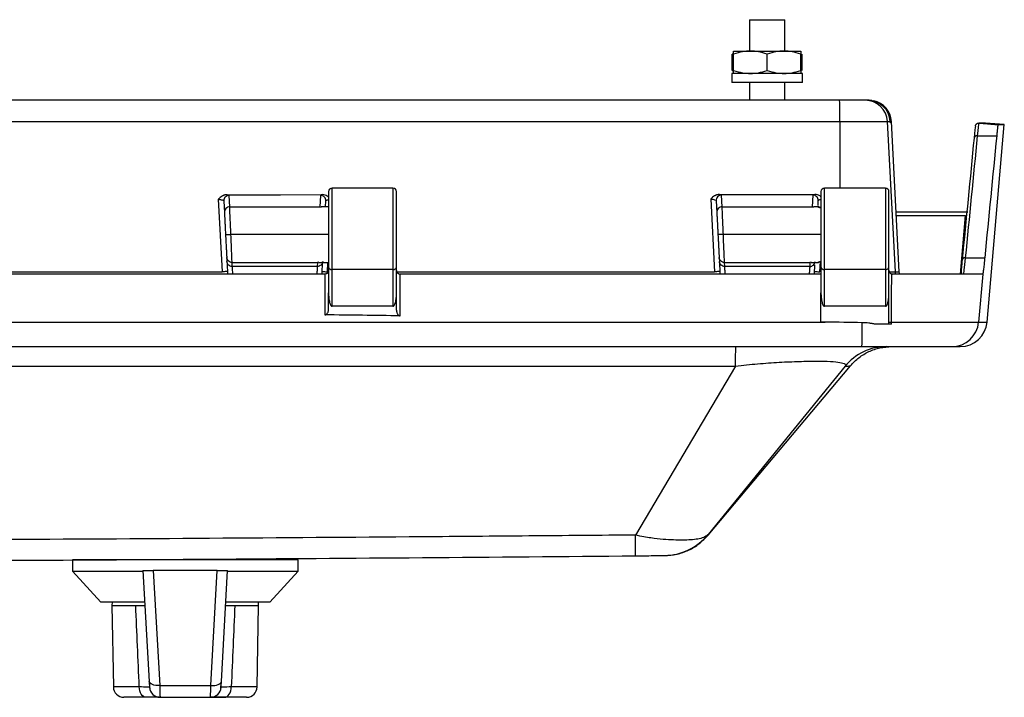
# Model space of a CAD drawing. Header units: inches. Extents: x 2 to 86, y 2 to 66.
# Tile 14 of 34: x 26.4 to 31.9, y 43.9 to 47.7. Entities that reach past the tile are written whole.
import ezdxf

# ---------------------------------------------------------------- set-up
doc = ezdxf.new("R2010")
doc.units = ezdxf.units.IN
doc.header["$LTSCALE"] = 8
doc.header["$MEASUREMENT"] = 0

msp = doc.modelspace()

# ---------------------------------------------------------------- linework, layer by layer
for p, q in [((30.4736, 47.7103), (30.4736, 47.5353)), ((30.4736, 47.7103), (30.6721, 47.7103)), ((30.6721, 47.5353), (30.6721, 47.7103)), ((30.3842, 47.5203), (30.3779, 47.5185)), ((30.3779, 47.427), (30.3779, 47.5185)), ((30.3854, 47.5353), (30.4791, 47.5353)), ((30.3854, 47.427), (30.3854, 47.5185)), ((30.4791, 47.5353), (30.6666, 47.5353)), ((30.5729, 47.427), (30.5729, 47.5185)), ((30.6666, 47.5353), (30.7604, 47.5353)), ((30.7604, 47.427), (30.7604, 47.5185)), ((30.7678, 47.427), (30.7678, 47.5185)), ((30.376, 47.4103), (30.376, 47.3603)), ((30.7697, 47.4103), (30.376, 47.4103)), ((30.3779, 47.427), (30.3843, 47.4254)), ((30.7697, 47.3603), (30.7697, 47.4103)), ((30.7697, 47.3603), (30.376, 47.3603)), ((30.4736, 47.3603), (30.4736, 47.2603)), ((30.6721, 47.2603), (30.6721, 47.3603)), ((30.9772, 47.2603), (25.5742, 47.2603)), ((31.1198, 47.2603), (30.9772, 47.2603)), ((31.1352, 47.2603), (31.1198, 47.2603)), ((31.1354, 47.2603), (31.1352, 47.2603)), ((31.1418, 47.2603), (31.1355, 47.2603)), ((31.157, 47.2594), (31.1418, 47.2603)), ((25.5745, 47.1418), (30.9778, 47.1418)), ((30.9778, 47.1418), (31.2446, 47.1418)), ((30.9778, 47.1418), (30.9779, 46.7703)), ((31.2886, 46.3029), (31.2446, 47.1418)), ((31.2446, 47.1418), (31.26, 47.1418)), ((31.2604, 47.1353), (31.26, 47.1418)), ((31.26, 47.1418), (31.2602, 47.1418)), ((31.2604, 47.1418), (31.2666, 47.1418)), ((31.3105, 46.3029), (31.2666, 47.1418)), ((31.7905, 47.1336), (31.7551, 47.1336)), ((31.7568, 47.1336), (31.7923, 47.1336)), ((31.8969, 47.1244), (31.7923, 47.1336)), ((31.8004, 46.0222), (31.8969, 47.1244)), ((31.861, 47.1244), (31.8969, 47.1244)), ((31.748, 47.0621), (31.8544, 47.0621)), ((28.1229, 46.7503), (28.1229, 46.3306)), ((28.4829, 46.7703), (28.1429, 46.7703)), ((28.1429, 46.3157), (28.1429, 46.7703)), ((28.4829, 46.7703), (28.4829, 46.3157)), ((28.5029, 46.3306), (28.5029, 46.7503)), ((30.8729, 46.7503), (30.8729, 46.3306)), ((31.2329, 46.7703), (30.8929, 46.7703)), ((30.8929, 46.3157), (30.8929, 46.7703)), ((31.2329, 46.7703), (31.2329, 46.3157)), ((31.2529, 46.3306), (31.2529, 46.7503)), ((27.5071, 46.7078), (27.5284, 46.3029)), ((27.5379, 46.6981), (27.5412, 46.634)), ((27.5712, 46.6654), (27.5678, 46.7295)), ((28.0779, 46.7298), (28.0746, 46.6654)), ((28.1062, 46.6663), (28.1079, 46.6984)), ((30.257, 46.7091), (30.2783, 46.3029)), ((30.2878, 46.6994), (30.2912, 46.634)), ((30.3212, 46.6654), (30.3178, 46.7308)), ((30.828, 46.7311), (30.8246, 46.6654)), ((30.8566, 46.6731), (30.858, 46.6997)), ((27.5712, 46.6654), (28.0746, 46.6654)), ((28.0746, 46.6654), (28.0815, 46.6645)), ((28.1229, 46.6663), (28.0815, 46.6663)), ((30.3212, 46.6654), (30.8246, 46.6654)), ((30.8246, 46.6654), (30.8315, 46.6645)), ((30.8562, 46.6663), (30.8315, 46.6663)), ((31.694, 46.6353), (31.2931, 46.6353)), ((31.2941, 46.617), (31.68, 46.617)), ((31.6514, 46.2903), (31.68, 46.617)), ((31.68, 46.617), (31.68, 46.617)), ((28.1229, 46.5103), (27.5778, 46.5103)), ((30.8729, 46.5103), (30.3278, 46.5103)), ((27.5544, 46.3835), (27.5555, 46.3609)), ((27.5843, 46.3552), (28.0614, 46.3552)), ((27.5855, 46.3327), (27.5843, 46.3552)), ((28.0614, 46.3552), (28.0602, 46.3327)), ((28.0682, 46.356), (28.0614, 46.3552)), ((30.3044, 46.3835), (30.3055, 46.3609)), ((30.3343, 46.3552), (30.8114, 46.3552)), ((30.3355, 46.3327), (30.3343, 46.3552)), ((30.8114, 46.3552), (30.8102, 46.3327)), ((30.8182, 46.356), (30.8114, 46.3552)), ((30.862, 46.3572), (30.8618, 46.3569)), ((30.8671, 46.3029), (30.8701, 46.3602)), ((31.6809, 46.3811), (31.7874, 46.3811)), ((25.7535, 46.3029), (27.5284, 46.3029)), ((28.0602, 46.3327), (27.5855, 46.3327)), ((28.0682, 46.3543), (28.1229, 46.3543)), ((28.1172, 46.3029), (28.1199, 46.3543)), ((28.1229, 46.3306), (28.1229, 46.1858)), ((28.4829, 46.3157), (28.1429, 46.3157)), ((28.1429, 46.1103), (28.1429, 46.3157)), ((28.4829, 46.3157), (28.4829, 46.1103)), ((28.5029, 46.1858), (28.5029, 46.3306)), ((28.5044, 46.3029), (30.2783, 46.3029)), ((30.8102, 46.3327), (30.3355, 46.3327)), ((30.8182, 46.3543), (30.8551, 46.3543)), ((30.8729, 46.3306), (30.8729, 46.1858)), ((31.2329, 46.3157), (30.8929, 46.3157)), ((30.8929, 46.1103), (30.8929, 46.3157)), ((31.2329, 46.3157), (31.2329, 46.1103)), ((31.2529, 46.1858), (31.2529, 46.3306)), ((31.2579, 46.3029), (31.2886, 46.3029)), ((31.2886, 46.3029), (31.3105, 46.3029)), ((28.1027, 46.2903), (25.7729, 46.2903)), ((28.1027, 46.2903), (28.1027, 46.0626)), ((28.5227, 46.0573), (28.5227, 46.2903)), ((30.8729, 46.2903), (28.5229, 46.2903)), ((31.2679, 46.2909), (31.2679, 46.2903)), ((31.7769, 46.2903), (31.2729, 46.2903)), ((31.7769, 46.2903), (31.7534, 46.0222)), ((31.7769, 46.2903), (31.7769, 46.2903)), ((28.1229, 46.0938), (28.1229, 46.1858)), ((28.5029, 46.0886), (28.5029, 46.1858)), ((30.8729, 46.0226), (30.8729, 46.1858)), ((31.2529, 46.0133), (31.2529, 46.1858)), ((28.4829, 46.1103), (28.1429, 46.1103)), ((31.2329, 46.1103), (30.8929, 46.1103)), ((9.5422, 46.0222), (30.8957, 46.0222)), ((31.2529, 46.0103), (31.177, 46.0103)), ((31.2677, 46.0222), (31.7534, 46.0222)), ((31.7534, 46.0222), (31.8004, 46.0222)), ((9.5438, 45.8853), (31.1019, 45.8853)), ((31.1019, 45.8853), (31.604, 45.8853)), ((31.604, 45.8853), (31.651, 45.8853)), ((30.396, 45.7768), (29.8368, 44.8333)), ((30.2424, 44.8327), (31.0379, 45.7786)), ((31.0073, 45.7755), (30.2427, 44.8367)), ((29.9976, 44.7189), (30.0003, 44.719)), ((26.693, 44.6956), (26.693, 44.6326)), ((27.9528, 44.6956), (26.693, 44.6956)), ((27.844, 44.6956), (27.844, 44.7037)), ((27.8544, 44.6956), (27.8544, 44.7038)), ((27.9528, 44.6326), (27.9528, 44.6956)), ((26.693, 44.6326), (26.8504, 44.4594)), ((26.693, 44.6326), (26.9298, 44.6326)), ((26.9298, 44.6326), (27.0869, 44.6326)), ((27.0867, 44.6363), (27.1211, 44.016)), ((27.5014, 44.6363), (27.1443, 44.6363)), ((27.1443, 44.6363), (27.1801, 43.9929)), ((27.4657, 43.9929), (27.5014, 44.6363)), ((27.5246, 44.016), (27.5591, 44.6363)), ((27.5589, 44.6326), (27.9528, 44.6326)), ((27.7953, 44.4594), (27.9528, 44.6326)), ((27.0939, 44.4594), (26.8504, 44.4594)), ((26.9138, 44.4594), (26.9134, 44.4394)), ((26.9134, 44.4394), (26.9213, 43.9856)), ((26.9134, 44.4394), (27.0464, 44.4394)), ((27.7953, 44.4594), (27.5521, 44.4594)), ((27.5994, 44.4394), (27.7323, 44.4394)), ((27.7244, 43.9856), (27.7323, 44.4394)), ((27.7323, 44.4394), (27.732, 44.4594)), ((27.1801, 43.9929), (27.4657, 43.9929)), ((27.066, 43.9856), (26.9213, 43.9856)), ((27.7244, 43.9856), (27.5798, 43.9856)), ((27.1037, 43.9276), (26.9804, 43.9276)), ((27.1819, 43.9276), (27.4639, 43.9276)), ((27.476, 43.9276), (27.4639, 43.9276)), ((27.6654, 43.9276), (27.542, 43.9276))]:
    msp.add_line(p, q)
at = {"flags": 128}
for points in [[(27.5563, 46.7334), (27.8547, 46.7335), (28.0892, 46.7336)], [(30.3062, 46.7346), (30.6047, 46.7348), (30.8392, 46.7349)], [(31.2911, 46.2903), (31.2899, 46.2945), (31.2886, 46.3029)], [(31.3131, 46.2903), (31.3118, 46.2945), (31.3105, 46.3029)], [(31.2677, 46.0222), (31.2678, 46.1723), (31.2679, 46.2903)], [(30.8957, 46.0222), (30.8829, 46.0224), (30.8729, 46.0226)], [(27.1801, 43.9929), (27.1687, 43.9929), (27.1578, 43.9938), (27.1478, 43.9958), (27.1389, 43.9986), (27.1315, 44.0021), (27.126, 44.0063), (27.1225, 44.011), (27.1211, 44.016)], [(27.4657, 43.9929), (27.477, 43.9929), (27.4879, 43.9938), (27.498, 43.9958), (27.5069, 43.9986), (27.5142, 44.0021), (27.5197, 44.0063), (27.5233, 44.011), (27.5246, 44.016)], [(27.1037, 43.9276), (27.0965, 43.9287), (27.0894, 43.932), (27.083, 43.9373), (27.0773, 43.9445), (27.0726, 43.9533), (27.069, 43.9633), (27.0668, 43.9742), (27.066, 43.9856)], [(27.542, 43.9276), (27.5493, 43.9287), (27.5563, 43.932), (27.5628, 43.9373), (27.5685, 43.9445), (27.5732, 43.9533), (27.5767, 43.9633), (27.5789, 43.9742), (27.5798, 43.9856)]]:
    msp.add_lwpolyline(points, dxfattribs=at)
for centre, radius, start, end in [((25.2356, 47.1704), 5.7423, 359.7146, 0.89661), ((31.1198, 47.1353), 0.125, 2.9995, 89.9996), ((31.1352, 47.1353), 0.125, 2.9999, 89.9999), ((31.1418, 47.1353), 0.125, 3, 78.213), ((31.7905, 47.1136), 0.02, 85, 90), ((28.1429, 46.7503), 0.02, 90, 180), ((28.4829, 46.7503), 0.02, 0, 90), ((30.8929, 46.7503), 0.02, 90, 180), ((31.2329, 46.7503), 0.02, 0, 90), ((28.1407, 46.3336), 0.018, 189.3641, 276.9965), ((28.4851, 46.3336), 0.018, 263.0035, 350.6359), ((30.8907, 46.3336), 0.018, 189.3641, 276.9965), ((31.2351, 46.3336), 0.018, 263.0035, 350.6359), ((28.1701, 45.9877), 2.9336, 357.9992, 0.6044), ((31.604, 46.0353), 0.15, 270.0018, 355.0022), ((31.651, 46.0353), 0.15, 270, 355), ((26.9804, 43.9867), 0.0591, 181, 270), ((27.1819, 43.9867), 0.0591, 183.1798, 270), ((27.4639, 43.9867), 0.0591, 270, 356.8202), ((27.6654, 43.9867), 0.0591, 270, 359)]:
    msp.add_arc(centre, radius, start, end)
for points, knots in [([(30.4791, 47.5353), (30.4641, 47.5353), (30.4493, 47.5339), (30.4186, 47.5284), (30.4028, 47.5243), (30.3854, 47.5185)], [0, 0, 0, 0, 0.5, 0.5, 1, 1, 1, 1]), ([(30.3854, 47.5185), (30.3854, 47.5243), (30.3854, 47.5284), (30.3854, 47.5339), (30.3854, 47.5353), (30.3854, 47.5353)], [0, 0, 0, 0, 0.5, 0.5, 1, 1, 1, 1]), ([(30.5729, 47.5185), (30.5555, 47.5243), (30.5396, 47.5284), (30.5089, 47.5339), (30.4942, 47.5353), (30.4791, 47.5353)], [0, 0, 0, 0, 0.5, 0.5, 1, 1, 1, 1]), ([(30.6666, 47.5353), (30.6516, 47.5353), (30.6368, 47.5339), (30.6061, 47.5284), (30.5903, 47.5243), (30.5729, 47.5185)], [0, 0, 0, 0, 0.5, 0.5, 1, 1, 1, 1]), ([(30.7604, 47.5185), (30.743, 47.5243), (30.7271, 47.5284), (30.6964, 47.5339), (30.6817, 47.5353), (30.6666, 47.5353)], [0, 0, 0, 0, 0.5, 0.5, 1, 1, 1, 1]), ([(30.7604, 47.5353), (30.7604, 47.5353), (30.7604, 47.5339), (30.7604, 47.5284), (30.7604, 47.5243), (30.7604, 47.5185)], [0, 0, 0, 0, 0.5, 0.5, 1, 1, 1, 1]), ([(30.3854, 47.427), (30.4028, 47.4212), (30.4186, 47.4171), (30.4493, 47.4117), (30.4641, 47.4103), (30.4791, 47.4103)], [0, 0, 0, 0, 0.5, 0.5, 1, 1, 1, 1]), ([(30.3854, 47.4103), (30.3854, 47.4103), (30.3854, 47.4117), (30.3854, 47.4171), (30.3854, 47.4212), (30.3854, 47.427)], [0, 0, 0, 0, 0.5, 0.5, 1, 1, 1, 1]), ([(30.4791, 47.4103), (30.4942, 47.4103), (30.5089, 47.4117), (30.5396, 47.4171), (30.5555, 47.4212), (30.5729, 47.427)], [0, 0, 0, 0, 0.5, 0.5, 1, 1, 1, 1]), ([(30.5729, 47.427), (30.5903, 47.4212), (30.6061, 47.4171), (30.6368, 47.4117), (30.6516, 47.4103), (30.6666, 47.4103)], [0, 0, 0, 0, 0.5, 0.5, 1, 1, 1, 1]), ([(30.6666, 47.4103), (30.6817, 47.4103), (30.6964, 47.4117), (30.7271, 47.4171), (30.743, 47.4212), (30.7604, 47.427)], [0, 0, 0, 0, 0.5, 0.5, 1, 1, 1, 1]), ([(30.7604, 47.427), (30.7604, 47.4212), (30.7604, 47.4171), (30.7604, 47.4117), (30.7604, 47.4103), (30.7604, 47.4103)], [0, 0, 0, 0, 0.5, 0.5, 1, 1, 1, 1]), ([(31.1354, 47.2603), (31.1669, 47.2603), (31.1985, 47.2478), (31.2441, 47.2042), (31.2584, 47.1734), (31.2602, 47.1418)], [0, 0, 0, 0, 0.5, 0.5, 1, 1, 1, 1]), ([(31.7352, 47.1154), (31.7353, 47.1163), (31.7355, 47.1181), (31.7363, 47.1208), (31.7374, 47.1232), (31.7388, 47.1253), (31.7404, 47.1272), (31.7421, 47.1289), (31.7439, 47.1303), (31.7458, 47.1314), (31.7477, 47.1323), (31.7496, 47.1329), (31.7515, 47.1333), (31.7533, 47.1336), (31.7545, 47.1336), (31.7551, 47.1336)], [0, 0, 0, 0, 0.094897, 0.186796, 0.275698, 0.361602, 0.444511, 0.524423, 0.601339, 0.675262, 0.746191, 0.814127, 0.879073, 0.94103, 1, 1, 1, 1]), ([(31.7568, 47.1336), (31.7586, 47.1334), (31.7622, 47.1331), (31.7681, 47.1326), (31.7747, 47.132), (31.7818, 47.1314), (31.7896, 47.1307), (31.7979, 47.1299), (31.8069, 47.1291), (31.8166, 47.1283), (31.8268, 47.1274), (31.8376, 47.1265), (31.8491, 47.1254), (31.857, 47.1248), (31.861, 47.1244)], [0, 0, 0, 0, 0.05681, 0.118117, 0.184064, 0.254766, 0.330317, 0.410793, 0.496258, 0.586764, 0.682356, 0.783072, 0.888944, 1, 1, 1, 1]), ([(31.861, 47.1244), (31.8609, 47.1234), (31.8606, 47.1213), (31.8602, 47.1177), (31.8598, 47.1138), (31.8593, 47.1095), (31.8588, 47.1048), (31.8582, 47.0989), (31.8574, 47.0916), (31.8565, 47.0825), (31.8555, 47.0727), (31.8548, 47.0656), (31.8544, 47.0621)], [0, 0, 0, 0, 0.0832, 0.166153, 0.248997, 0.33187, 0.41491, 0.498255, 0.623825, 0.748989, 0.874223, 1, 1, 1, 1]), ([(27.5563, 46.7334), (27.5549, 46.7333), (27.5522, 46.7332), (27.5482, 46.7327), (27.5442, 46.7318), (27.5403, 46.7306), (27.5365, 46.7292), (27.5328, 46.7276), (27.5265, 46.7242), (27.5175, 46.7179), (27.5107, 46.7113), (27.5071, 46.7078)], [0, 0, 0, 0, 0.071476, 0.143172, 0.214907, 0.28646, 0.357614, 0.428191, 0.49807, 0.738069, 1, 1, 1, 1]), ([(27.5071, 46.7078), (27.5151, 46.7074), (27.523, 46.7061), (27.5344, 46.7025), (27.5378, 46.7003), (27.5379, 46.6981)], [0, 0, 0, 0, 0.5, 0.5, 1, 1, 1, 1]), ([(27.5678, 46.7295), (27.5597, 46.7295), (27.5517, 46.7261), (27.5405, 46.7144), (27.5375, 46.7062), (27.5379, 46.6981)], [0, 0, 0, 0, 0.5, 0.5, 1, 1, 1, 1]), ([(28.1079, 46.6984), (28.1083, 46.7064), (28.1053, 46.7146), (28.0941, 46.7263), (28.086, 46.7298), (28.0779, 46.7298)], [0, 0, 0, 0, 0.5, 0.5, 1, 1, 1, 1]), ([(28.1229, 46.7205), (28.1207, 46.7224), (28.115, 46.7274), (28.1032, 46.7319), (28.0939, 46.733), (28.0892, 46.7336)], [0, 0, 0, 0, 0.2332137, 0.6158608, 1, 1, 1, 1]), ([(28.1079, 46.6984), (28.1084, 46.6995), (28.1095, 46.7016), (28.1153, 46.7043), (28.1208, 46.7055), (28.1229, 46.7059)], [0, 0, 0, 0, 0.385992, 0.771061, 1, 1, 1, 1]), ([(30.3062, 46.7346), (30.3048, 46.7346), (30.3021, 46.7345), (30.2981, 46.7339), (30.2941, 46.733), (30.2902, 46.7319), (30.2864, 46.7304), (30.2827, 46.7288), (30.2764, 46.7254), (30.2674, 46.7192), (30.2606, 46.7125), (30.257, 46.7091)], [0, 0, 0, 0, 0.0714784, 0.1431761, 0.2149119, 0.2864643, 0.3576178, 0.4281926, 0.4980693, 0.738083, 1, 1, 1, 1]), ([(30.257, 46.7091), (30.265, 46.7087), (30.273, 46.7073), (30.2844, 46.7038), (30.2877, 46.7015), (30.2878, 46.6994)], [0, 0, 0, 0, 0.5, 0.5, 1, 1, 1, 1]), ([(30.3178, 46.7308), (30.3097, 46.7307), (30.3016, 46.7273), (30.2904, 46.7156), (30.2874, 46.7074), (30.2878, 46.6994)], [0, 0, 0, 0, 0.5, 0.5, 1, 1, 1, 1]), ([(30.858, 46.6997), (30.8584, 46.7077), (30.8553, 46.7159), (30.8442, 46.7276), (30.8361, 46.7311), (30.828, 46.7311)], [0, 0, 0, 0, 0.5, 0.5, 1, 1, 1, 1]), ([(30.8729, 46.7218), (30.8707, 46.7237), (30.865, 46.7287), (30.8533, 46.7332), (30.8439, 46.7343), (30.8392, 46.7349)], [0, 0, 0, 0, 0.232509, 0.615509, 1, 1, 1, 1]), ([(30.858, 46.6997), (30.8585, 46.7008), (30.8596, 46.7029), (30.8653, 46.7056), (30.8708, 46.7068), (30.8729, 46.7072)], [0, 0, 0, 0, 0.38669, 0.772457, 1, 1, 1, 1]), ([(27.5712, 46.6654), (27.5631, 46.6654), (27.555, 46.6619), (27.5439, 46.6502), (27.5408, 46.642), (27.5412, 46.634)], [0, 0, 0, 0, 0.5, 0.5, 1, 1, 1, 1]), ([(27.5412, 46.634), (27.5412, 46.6337), (27.5413, 46.6332), (27.5414, 46.6318), (27.5415, 46.6293), (27.5417, 46.6257), (27.542, 46.6198), (27.5425, 46.6102), (27.5432, 46.5955), (27.5443, 46.5764), (27.5451, 46.5609), (27.5457, 46.5479), (27.5462, 46.5386), (27.5469, 46.5257), (27.5474, 46.5158), (27.5477, 46.5103)], [0, 0, 0, 0, 0.032603, 0.074266, 0.12501, 0.197657, 0.25001, 0.353557, 0.499799, 0.610565, 0.749743, 0.784, 0.837154, 0.90918, 1, 1, 1, 1]), ([(27.5778, 46.5103), (27.577, 46.5293), (27.5761, 46.5483), (27.5746, 46.5839), (27.5739, 46.6004), (27.5722, 46.6425), (27.5714, 46.6613), (27.5712, 46.6654)], [0, 0, 0, 0, 0.25, 0.25, 0.5, 0.5, 1, 1, 1, 1]), ([(30.3212, 46.6654), (30.3131, 46.6654), (30.305, 46.6619), (30.2939, 46.6502), (30.2908, 46.642), (30.2912, 46.634)], [0, 0, 0, 0, 0.5, 0.5, 1, 1, 1, 1]), ([(30.2912, 46.634), (30.2912, 46.6339), (30.2913, 46.6334), (30.2913, 46.6321), (30.2915, 46.6297), (30.2917, 46.6259), (30.292, 46.6196), (30.2923, 46.6132), (30.2926, 46.6078), (30.2927, 46.6068), (30.2927, 46.6061), (30.2927, 46.6057), (30.2928, 46.6042), (30.293, 46.6003), (30.2938, 46.5855), (30.295, 46.5624), (30.2963, 46.5383), (30.2969, 46.5263), (30.2972, 46.5203), (30.2975, 46.5149), (30.2976, 46.5118), (30.2977, 46.5103)], [0, 0, 0, 0, 0.019603, 0.0613, 0.125114, 0.189012, 0.250229, 0.375241, 0.385694, 0.394818, 0.400355, 0.403367, 0.406541, 0.437841, 0.50043, 0.749576, 0.874698, 0.911892, 0.94908, 0.974538, 1, 1, 1, 1]), ([(30.3278, 46.5103), (30.3261, 46.5483), (30.3246, 46.5861), (30.3227, 46.6286), (30.3223, 46.6404), (30.3215, 46.6577), (30.3213, 46.6633), (30.3212, 46.6654)], [0, 0, 0, 0, 0.5, 0.5, 0.75, 0.75, 1, 1, 1, 1]), ([(30.8618, 46.6637), (30.8614, 46.6641), (30.8604, 46.6648), (30.8587, 46.6657), (30.8569, 46.6662), (30.8557, 46.6663), (30.8551, 46.6663)], [0, 0, 0, 0, 0.25011, 0.50015, 0.750024, 1, 1, 1, 1]), ([(30.8562, 46.6658), (30.8562, 46.6658), (30.8562, 46.6661), (30.8562, 46.6661), (30.8562, 46.6662), (30.8562, 46.6662)], [0, 0, 0, 0, 0.033192, 0.292003, 1, 1, 1, 1]), ([(30.8562, 46.6658), (30.8581, 46.6649), (30.8612, 46.6635), (30.8695, 46.6607), (30.8727, 46.6596)], [0, 0, 0, 0, 0.616539, 1, 1, 1, 1]), ([(30.8729, 46.6599), (30.8703, 46.6608), (30.8655, 46.6623), (30.8624, 46.6636), (30.862, 46.6636), (30.8618, 46.6637)], [0, 0, 0, 0, 0.354828, 0.676918, 1, 1, 1, 1]), ([(27.5778, 46.5103), (27.5699, 46.5099), (27.5621, 46.5095), (27.5511, 46.5089), (27.5478, 46.5087), (27.5478, 46.5087)], [0, 0, 0, 0, 0.5, 0.5, 1, 1, 1, 1]), ([(27.5478, 46.5087), (27.5479, 46.5067), (27.5481, 46.5022), (27.5485, 46.4945), (27.5491, 46.4845), (27.5496, 46.474), (27.5503, 46.4607), (27.5512, 46.4439), (27.5521, 46.4259), (27.553, 46.409), (27.5536, 46.3988), (27.5539, 46.3919), (27.5542, 46.3875), (27.5543, 46.3847), (27.5543, 46.3837), (27.5544, 46.3835)], [0, 0, 0, 0, 0.032616, 0.074335, 0.125174, 0.197784, 0.25031, 0.352301, 0.500211, 0.607802, 0.750029, 0.802726, 0.875033, 0.963404, 1, 1, 1, 1]), ([(27.5843, 46.3552), (27.5842, 46.3573), (27.584, 46.3629), (27.5833, 46.3802), (27.5828, 46.392), (27.581, 46.4345), (27.5794, 46.4723), (27.5778, 46.5103)], [0, 0, 0, 0, 0.25, 0.25, 0.5, 0.5, 1, 1, 1, 1]), ([(30.2977, 46.5103), (30.2978, 46.5091), (30.298, 46.5053), (30.2984, 46.4976), (30.2989, 46.4872), (30.2995, 46.4757), (30.3003, 46.461), (30.3009, 46.4499), (30.3013, 46.4423), (30.3013, 46.441), (30.3014, 46.4401), (30.3014, 46.4395), (30.3015, 46.4375), (30.3018, 46.4326), (30.3024, 46.4209), (30.3031, 46.4078), (30.3036, 46.3979), (30.3039, 46.392), (30.3041, 46.3878), (30.3043, 46.3849), (30.3043, 46.3839), (30.3044, 46.3835)], [0, 0, 0, 0, 0.019331, 0.061039, 0.125145, 0.188962, 0.250265, 0.375231, 0.38502, 0.394304, 0.400043, 0.403187, 0.406513, 0.43779, 0.500322, 0.649008, 0.750055, 0.802859, 0.875035, 0.947948, 1, 1, 1, 1]), ([(30.3278, 46.5103), (30.3266, 46.5103), (30.3244, 46.5103), (30.3212, 46.5103), (30.3183, 46.5103), (30.3156, 46.5103), (30.3133, 46.5103), (30.3112, 46.5103), (30.3094, 46.5103), (30.3079, 46.5103), (30.3055, 46.5103), (30.3027, 46.5103), (30.2999, 46.5103), (30.2981, 46.5103), (30.2978, 46.5103), (30.2977, 46.5103)], [0, 0, 0, 0, 0.07301, 0.141747, 0.206172, 0.266234, 0.321903, 0.373171, 0.420056, 0.462586, 0.500792, 0.625493, 0.750384, 0.875226, 1, 1, 1, 1]), ([(30.3343, 46.3552), (30.3341, 46.3593), (30.3334, 46.3781), (30.3316, 46.4202), (30.3309, 46.4367), (30.3294, 46.4722), (30.3286, 46.4913), (30.3278, 46.5103)], [0, 0, 0, 0, 0.5, 0.5, 0.75, 0.75, 1, 1, 1, 1]), ([(27.5843, 46.3552), (27.5767, 46.3552), (27.5692, 46.3582), (27.5582, 46.3686), (27.5548, 46.3759), (27.5544, 46.3835)], [0, 0, 0, 0, 0.5, 0.5, 1, 1, 1, 1]), ([(27.5855, 46.3327), (27.5779, 46.3327), (27.5703, 46.3357), (27.5594, 46.3461), (27.5559, 46.3534), (27.5555, 46.3609)], [0, 0, 0, 0, 0.5, 0.5, 1, 1, 1, 1]), ([(27.5557, 46.3573), (27.5559, 46.3545), (27.5562, 46.3478), (27.5576, 46.322), (27.5588, 46.2986), (27.5592, 46.2903)], [0, 0, 0, 0, 0.312057, 0.757601, 1, 1, 1, 1]), ([(28.0902, 46.3609), (28.0898, 46.3534), (28.0863, 46.3461), (28.0754, 46.3357), (28.0678, 46.3327), (28.0602, 46.3327)], [0, 0, 0, 0, 0.5, 0.5, 1, 1, 1, 1]), ([(28.0865, 46.2903), (28.0872, 46.3043), (28.0886, 46.3297), (28.0897, 46.3514), (28.0899, 46.3559), (28.09, 46.3577)], [0, 0, 0, 0, 0.427324, 0.778928, 1, 1, 1, 1]), ([(30.3343, 46.3552), (30.3267, 46.3552), (30.3192, 46.3582), (30.3082, 46.3686), (30.3048, 46.3759), (30.3044, 46.3835)], [0, 0, 0, 0, 0.5, 0.5, 1, 1, 1, 1]), ([(30.3355, 46.3327), (30.3279, 46.3327), (30.3203, 46.3357), (30.3094, 46.3461), (30.3059, 46.3534), (30.3055, 46.3609)], [0, 0, 0, 0, 0.5, 0.5, 1, 1, 1, 1]), ([(30.3057, 46.3572), (30.3059, 46.3543), (30.3063, 46.3473), (30.3076, 46.3212), (30.3089, 46.2978), (30.3092, 46.2903)], [0, 0, 0, 0, 0.32198, 0.780595, 1, 1, 1, 1]), ([(30.8102, 46.3327), (30.8178, 46.3327), (30.8254, 46.3357), (30.8364, 46.346), (30.8398, 46.3534), (30.8402, 46.3609)], [0, 0, 0, 0, 0.5, 0.5, 1, 1, 1, 1]), ([(30.8701, 46.3602), (30.8663, 46.3588), (30.8599, 46.3565), (30.8559, 46.3547), (30.8546, 46.3541), (30.856, 46.3547), (30.8599, 46.3565), (30.8663, 46.3588), (30.8701, 46.3602)], [0, 0, 0, 0, 0.210486, 0.355067, 0.499973, 0.644949, 0.789639, 1, 1, 1, 1]), ([(30.8551, 46.3543), (30.8557, 46.3543), (30.8569, 46.3544), (30.8587, 46.3549), (30.8604, 46.3558), (30.8614, 46.3565), (30.8618, 46.3569)], [0, 0, 0, 0, 0.250112, 0.500035, 0.750029, 1, 1, 1, 1]), ([(31.6616, 46.3714), (31.6597, 46.3536), (31.6578, 46.3348), (31.6572, 46.3248), (31.6572, 46.3243)], [0, 0, 0, 0, 0.952156, 1, 1, 1, 1]), ([(31.7874, 46.3811), (31.7872, 46.3788), (31.7867, 46.374), (31.786, 46.3673), (31.7854, 46.3607), (31.7847, 46.3544), (31.7841, 46.3484), (31.7831, 46.3388), (31.7818, 46.3266), (31.7803, 46.3136), (31.7791, 46.3033), (31.7782, 46.2967), (31.7776, 46.2928), (31.7772, 46.2907), (31.777, 46.2904), (31.7769, 46.2903)], [0, 0, 0, 0, 0.041666, 0.083246, 0.124785, 0.166327, 0.207917, 0.249598, 0.37462, 0.499803, 0.624104, 0.748705, 0.832117, 0.915761, 1, 1, 1, 1]), ([(27.5584, 46.3061), (27.5584, 46.3057), (27.5552, 46.3051), (27.544, 46.3039), (27.5362, 46.3033), (27.5284, 46.3029)], [0, 0, 0, 0, 0.5, 0.5, 1, 1, 1, 1]), ([(27.5884, 46.2903), (27.5881, 46.2947), (27.5871, 46.309), (27.586, 46.3256), (27.5857, 46.3304), (27.5855, 46.3327)], [0, 0, 0, 0, 0.189285, 0.607395, 1, 1, 1, 1]), ([(28.0602, 46.3327), (28.0601, 46.3303), (28.0597, 46.3255), (28.0587, 46.3107), (28.0579, 46.2985), (28.0576, 46.2944), (28.0573, 46.2903)], [0, 0, 0, 0, 0.402142, 0.831436, 0.831493, 1, 1, 1, 1]), ([(28.0873, 46.3061), (28.0873, 46.3057), (28.0905, 46.3051), (28.1016, 46.3039), (28.1093, 46.3034), (28.1172, 46.3029)], [0, 0, 0, 0, 0.5, 0.5, 1, 1, 1, 1]), ([(28.1229, 46.3103), (28.1228, 46.3095), (28.1228, 46.3078), (28.1223, 46.3055), (28.1217, 46.3035), (28.1209, 46.3016), (28.12, 46.3), (28.1191, 46.2987), (28.1176, 46.2967), (28.1152, 46.2943), (28.1113, 46.2921), (28.1072, 46.2906), (28.1043, 46.2904), (28.1029, 46.2903)], [0, 0, 0, 0, 0.095791, 0.18362, 0.263504, 0.335435, 0.399413, 0.455458, 0.503615, 0.649346, 0.778463, 0.893974, 1, 1, 1, 1]), ([(28.5029, 46.3103), (28.5029, 46.3093), (28.503, 46.3075), (28.5036, 46.3048), (28.5044, 46.3025), (28.5054, 46.3006), (28.5064, 46.2989), (28.5075, 46.2975), (28.5091, 46.2957), (28.5116, 46.2936), (28.5151, 46.2917), (28.5189, 46.2905), (28.5215, 46.2904), (28.5227, 46.2903)], [0, 0, 0, 0, 0.110334, 0.210053, 0.299172, 0.377715, 0.445716, 0.503231, 0.563645, 0.688996, 0.801737, 0.904324, 1, 1, 1, 1]), ([(30.3084, 46.3061), (30.3084, 46.3057), (30.3052, 46.3051), (30.294, 46.3039), (30.2862, 46.3033), (30.2783, 46.3029)], [0, 0, 0, 0, 0.5, 0.5, 1, 1, 1, 1]), ([(30.3384, 46.2903), (30.3381, 46.2943), (30.3371, 46.3085), (30.336, 46.3253), (30.3357, 46.3303), (30.3355, 46.3327)], [0, 0, 0, 0, 0.168564, 0.597975, 1, 1, 1, 1]), ([(30.8102, 46.3327), (30.8101, 46.3302), (30.8097, 46.3252), (30.8086, 46.3085), (30.8076, 46.2943), (30.8073, 46.2903)], [0, 0, 0, 0, 0.404328, 0.83158, 1, 1, 1, 1]), ([(30.8366, 46.2919), (30.8373, 46.3056), (30.8384, 46.3261), (30.839, 46.3375), (30.8392, 46.3412)], [0, 0, 0, 0, 0.6704857, 1, 1, 1, 1]), ([(30.8373, 46.3061), (30.8373, 46.3057), (30.8405, 46.3051), (30.8516, 46.3039), (30.8593, 46.3034), (30.8671, 46.3029)], [0, 0, 0, 0, 0.5, 0.5, 1, 1, 1, 1]), ([(31.2529, 46.3103), (31.2529, 46.3095), (31.253, 46.3078), (31.2534, 46.3056), (31.254, 46.3035), (31.2547, 46.3018), (31.2555, 46.3003), (31.2564, 46.2989), (31.2574, 46.2975), (31.2591, 46.2957), (31.2614, 46.2938), (31.2644, 46.292), (31.2668, 46.2913), (31.2679, 46.2909)], [0, 0, 0, 0, 0.1093755, 0.2084741, 0.2973042, 0.3758781, 0.444214, 0.5023409, 0.5766638, 0.6454401, 0.7761868, 0.8937217, 1, 1, 1, 1]), ([(31.6572, 46.3243), (31.656, 46.3145), (31.654, 46.297), (31.6583, 46.2959), (31.6602, 46.2954)], [0, 0, 0, 0, 0.562481, 1, 1, 1, 1]), ([(28.1229, 46.1858), (28.1229, 46.1769), (28.1233, 46.1673), (28.1253, 46.1487), (28.1268, 46.1398), (28.1307, 46.125), (28.133, 46.1193), (28.138, 46.1119), (28.1405, 46.1103), (28.1429, 46.1103)], [0, 0, 0, 0, 0.25, 0.25, 0.5, 0.5, 0.75, 0.75, 1, 1, 1, 1]), ([(28.4829, 46.1103), (28.4852, 46.1103), (28.4878, 46.1119), (28.4927, 46.1193), (28.4951, 46.125), (28.499, 46.1398), (28.5005, 46.1487), (28.5024, 46.1673), (28.5029, 46.1769), (28.5029, 46.1858)], [0, 0, 0, 0, 0.25, 0.25, 0.5, 0.5, 0.75, 0.75, 1, 1, 1, 1]), ([(30.8729, 46.1858), (30.8729, 46.1769), (30.8733, 46.1673), (30.8753, 46.1487), (30.8768, 46.1398), (30.8807, 46.125), (30.883, 46.1193), (30.888, 46.1119), (30.8905, 46.1103), (30.8929, 46.1103)], [0, 0, 0, 0, 0.25, 0.25, 0.5, 0.5, 0.75, 0.75, 1, 1, 1, 1]), ([(31.2329, 46.1103), (31.2352, 46.1103), (31.2378, 46.1119), (31.2427, 46.1193), (31.2451, 46.125), (31.249, 46.1398), (31.2505, 46.1487), (31.2524, 46.1673), (31.2529, 46.1769), (31.2529, 46.1858)], [0, 0, 0, 0, 0.25, 0.25, 0.5, 0.5, 0.75, 0.75, 1, 1, 1, 1]), ([(28.1027, 46.0626), (28.1033, 46.0626), (28.1044, 46.0626), (28.1062, 46.063), (28.108, 46.0636), (28.1101, 46.0646), (28.1141, 46.0675), (28.1175, 46.072), (28.1201, 46.0776), (28.1215, 46.0823), (28.1226, 46.0877), (28.1228, 46.0916), (28.1229, 46.0938)], [0, 0, 0, 0, 0.036086, 0.07294, 0.111248, 0.164676, 0.223402, 0.452952, 0.564998, 0.693681, 0.827359, 1, 1, 1, 1]), ([(28.5029, 46.0886), (28.5029, 46.0873), (28.503, 46.085), (28.5033, 46.0818), (28.5038, 46.0791), (28.5046, 46.0756), (28.506, 46.0715), (28.5083, 46.067), (28.5108, 46.0635), (28.5136, 46.0608), (28.5165, 46.0588), (28.5196, 46.0576), (28.5217, 46.0574), (28.5227, 46.0573)], [0, 0, 0, 0, 0.098569, 0.183332, 0.254294, 0.311453, 0.463954, 0.591115, 0.694435, 0.785123, 0.864672, 0.935244, 1, 1, 1, 1]), ([(31.177, 46.0103), (31.174, 46.0109), (31.168, 46.0122), (31.159, 46.0138), (31.1497, 46.0152), (31.1374, 46.0167), (31.122, 46.0181), (31.1097, 46.0185), (31.1035, 46.0187)], [0, 0, 0, 0, 0.123502, 0.2485567, 0.3752482, 0.5036579, 0.7510343, 1, 1, 1, 1]), ([(31.2677, 46.0103), (31.2671, 46.0103), (31.2658, 46.0103), (31.2639, 46.0103), (31.2609, 46.0103), (31.2573, 46.0103), (31.2547, 46.0103), (31.2534, 46.0103), (31.2531, 46.0103), (31.2529, 46.0103)], [0, 0, 0, 0, 0.082713, 0.165927, 0.250529, 0.49921, 0.748636, 0.873736, 1, 1, 1, 1]), ([(30.396, 45.7768), (30.3962, 45.8106), (30.3965, 45.8382), (30.3972, 45.8754), (30.3976, 45.8853), (30.3979, 45.8853)], [0, 0, 0, 0, 0.5, 0.5, 1, 1, 1, 1]), ([(31.2394, 45.8853), (31.1951, 45.8853), (31.1509, 45.8754), (31.0711, 45.8375), (31.0354, 45.8096), (31.0073, 45.7755)], [0, 0, 0, 0, 0.5, 0.5, 1, 1, 1, 1]), ([(31.0378, 45.7784), (31.0529, 45.7942), (31.0831, 45.8257), (31.1399, 45.8591), (31.202, 45.8812), (31.2456, 45.8839), (31.2674, 45.8853)], [0, 0, 0, 0, 0.249993, 0.499986, 0.749955, 1, 1, 1, 1]), ([(10.2497, 45.7768), (10.4591, 45.7767), (10.6691, 45.7767), (11.0891, 45.7769), (11.299, 45.7769), (11.9285, 45.7769), (12.3482, 45.7769), (13.6074, 45.777), (14.4468, 45.777), (16.9651, 45.7771), (18.644, 45.7771), (22.0018, 45.7771), (23.6806, 45.7771), (26.1989, 45.777), (27.0383, 45.777), (28.2975, 45.7769), (28.7172, 45.7769), (29.3468, 45.7769), (29.5566, 45.7769), (29.9766, 45.7767), (30.1866, 45.7767), (30.396, 45.7768)], [0, 0, 0, 0, 0.03125, 0.03125, 0.0625, 0.0625, 0.125, 0.125, 0.25, 0.25, 0.5, 0.5, 0.75, 0.75, 0.875, 0.875, 0.9375, 0.9375, 0.96875, 0.96875, 1, 1, 1, 1]), ([(30.396, 45.7768), (30.4367, 45.7817), (30.4783, 45.7859), (30.5604, 45.7929), (30.6008, 45.7957), (30.6788, 45.8001), (30.7164, 45.8016), (30.7867, 45.8037), (30.8193, 45.8042), (30.9068, 45.8041), (30.9518, 45.8018), (30.9922, 45.795), (31.0014, 45.7921), (31.0108, 45.7848), (31.0111, 45.7805), (31.0073, 45.7755)], [0, 0, 0, 0, 0.125, 0.125, 0.25, 0.25, 0.375, 0.375, 0.5, 0.5, 0.75, 0.75, 0.875, 0.875, 1, 1, 1, 1]), ([(31.0073, 45.7755), (31.0134, 45.776), (31.0256, 45.7772), (31.0356, 45.7782), (31.0369, 45.7783), (31.0376, 45.7784)], [0, 0, 0, 0, 0.341742, 0.683502, 1, 1, 1, 1]), ([(31.0376, 45.7784), (31.0377, 45.7784), (31.0379, 45.7784), (31.0378, 45.7784), (31.0378, 45.7784)], [0, 0, 0, 0, 0.999375, 1, 1, 1, 1]), ([(29.8368, 44.8333), (29.7372, 44.8325), (29.6383, 44.8316), (29.4403, 44.8298), (29.3412, 44.829), (29.0439, 44.8265), (28.8457, 44.8249), (28.2512, 44.8202), (27.8548, 44.8173), (26.6655, 44.8093), (25.8727, 44.8049), (23.4942, 44.7942), (21.9086, 44.7907), (18.7372, 44.7907), (17.1515, 44.7942), (14.773, 44.8049), (13.9802, 44.8093), (12.7909, 44.8173), (12.3945, 44.8202), (11.8, 44.8249), (11.6019, 44.8265), (11.3045, 44.829), (11.2054, 44.8298), (11.0075, 44.8316), (10.9085, 44.8325), (10.8089, 44.8333)], [0, 0, 0, 0, 0.015625, 0.015625, 0.03125, 0.03125, 0.0625, 0.0625, 0.125, 0.125, 0.25, 0.25, 0.5, 0.5, 0.75, 0.75, 0.875, 0.875, 0.9375, 0.9375, 0.96875, 0.96875, 0.984375, 0.984375, 1, 1, 1, 1]), ([(30.2427, 44.8367), (30.2391, 44.8324), (30.2352, 44.8291), (30.2266, 44.8237), (30.222, 44.8215), (30.2073, 44.8158), (30.1964, 44.8131), (30.1725, 44.809), (30.1596, 44.8076), (30.1316, 44.8056), (30.1166, 44.8051), (30.0845, 44.8049), (30.0676, 44.8052), (30.0313, 44.8065), (30.012, 44.8076), (29.97, 44.8112), (29.9474, 44.8137), (29.9101, 44.819), (29.8971, 44.821), (29.869, 44.8261), (29.8539, 44.8292), (29.8368, 44.8333)], [0, 0, 0, 0, 0.0625, 0.0625, 0.125, 0.125, 0.25, 0.25, 0.375, 0.375, 0.5, 0.5, 0.625, 0.625, 0.75, 0.75, 0.875, 0.875, 0.9375, 0.9375, 1, 1, 1, 1]), ([(29.8378, 44.7175), (29.8378, 44.7175), (29.8378, 44.728), (29.8374, 44.7678), (29.8372, 44.7972), (29.8368, 44.8333)], [0, 0, 0, 0, 0.5, 0.5, 1, 1, 1, 1]), ([(29.9976, 44.7189), (30.0444, 44.7194), (30.091, 44.7303), (30.1755, 44.7707), (30.2131, 44.8004), (30.2427, 44.8367)], [0, 0, 0, 0, 0.5, 0.5, 1, 1, 1, 1]), ([(30.0006, 44.719), (30.0236, 44.7206), (30.0696, 44.7239), (30.135, 44.7475), (30.1949, 44.7829), (30.2267, 44.8163), (30.2426, 44.833)], [0, 0, 0, 0, 0.2499928, 0.4999864, 0.7499566, 1, 1, 1, 1]), ([(30.2426, 44.833), (30.2426, 44.8332), (30.2427, 44.8334), (30.2427, 44.8346), (30.2427, 44.8352), (30.2428, 44.836), (30.2427, 44.8364), (30.2427, 44.8367)], [0, 0, 0, 0, 0.548863, 0.661642, 0.774421, 0.887188, 1, 1, 1, 1]), ([(10.8079, 44.7175), (11.6008, 44.7105), (12.3937, 44.7043), (13.9795, 44.6938), (14.7724, 44.6894), (17.1512, 44.6788), (18.737, 44.6753), (21.9087, 44.6753), (23.4946, 44.6788), (25.8733, 44.6894), (26.6662, 44.6938), (28.252, 44.7043), (29.0449, 44.7105), (29.8378, 44.7175)], [0, 0, 0, 0, 0.125, 0.125, 0.25, 0.25, 0.5, 0.5, 0.75, 0.75, 0.875, 0.875, 1, 1, 1, 1]), ([(29.8378, 44.7175), (29.8481, 44.7176), (29.8584, 44.7177), (29.8784, 44.7179), (29.8882, 44.7179), (29.9162, 44.7182), (29.9332, 44.7184), (29.9624, 44.7186), (29.9745, 44.7187), (29.9876, 44.7188), (29.9912, 44.7189), (29.9961, 44.7189), (29.9976, 44.7189), (29.9976, 44.7189)], [0, 0, 0, 0, 0.125, 0.125, 0.25, 0.25, 0.5, 0.5, 0.75, 0.75, 0.875, 0.875, 1, 1, 1, 1]), ([(27.0867, 44.6363), (27.0867, 44.6363), (27.0879, 44.6363), (27.0935, 44.6363), (27.0979, 44.6363), (27.1091, 44.6363), (27.1159, 44.6363), (27.1301, 44.6363), (27.1374, 44.6363), (27.1443, 44.6363)], [0, 0, 0, 0, 0.25, 0.25, 0.5, 0.5, 0.75, 0.75, 1, 1, 1, 1]), ([(27.5014, 44.6363), (27.5083, 44.6363), (27.5157, 44.6363), (27.5299, 44.6363), (27.5367, 44.6363), (27.5479, 44.6363), (27.5523, 44.6363), (27.5579, 44.6363), (27.5591, 44.6363), (27.5591, 44.6363)], [0, 0, 0, 0, 0.25, 0.25, 0.5, 0.5, 0.75, 0.75, 1, 1, 1, 1]), ([(27.0464, 44.4394), (27.0628, 44.4394), (27.0895, 44.4394), (27.0938, 44.4394), (27.0954, 44.4394)], [0, 0, 0, 0, 0.618285, 1, 1, 1, 1]), ([(27.5509, 44.4394), (27.5537, 44.4394), (27.559, 44.4394), (27.5862, 44.4394), (27.5994, 44.4394)], [0, 0, 0, 0, 0.5145899, 1, 1, 1, 1]), ([(27.1211, 44.016), (27.1214, 44.0111), (27.1216, 44.0066), (27.1221, 43.9986), (27.1223, 43.9951), (27.1226, 43.9893), (27.1227, 43.9871), (27.1229, 43.9841), (27.1229, 43.9834), (27.1229, 43.9834)], [0, 0, 0, 0, 0.25, 0.25, 0.5, 0.5, 0.75, 0.75, 1, 1, 1, 1]), ([(27.1223, 44.0114), (27.1226, 44.0059), (27.1232, 43.9949), (27.1239, 43.9827), (27.1244, 43.9745), (27.1244, 43.9735), (27.1244, 43.973)], [0, 0, 0, 0, 0.249922, 0.499878, 0.749895, 1, 1, 1, 1]), ([(27.1801, 43.9929), (27.1801, 43.9908), (27.1802, 43.9868), (27.1804, 43.9809), (27.1806, 43.9753), (27.1807, 43.97), (27.1808, 43.9651), (27.181, 43.9604), (27.1811, 43.956), (27.1812, 43.9519), (27.1813, 43.9482), (27.1814, 43.9448), (27.1815, 43.9417), (27.1816, 43.9389), (27.1816, 43.9364), (27.1817, 43.9343), (27.1817, 43.9325), (27.1818, 43.9309), (27.1818, 43.9297), (27.1819, 43.9287), (27.1819, 43.9281), (27.1819, 43.9277), (27.1819, 43.9276), (27.1819, 43.9276)], [0, 0, 0, 0, 0.0530782, 0.1056101, 0.1575959, 0.2090355, 0.2599289, 0.3102764, 0.3600778, 0.4093333, 0.4580428, 0.5062066, 0.5538245, 0.6008967, 0.6474233, 0.6934042, 0.7388396, 0.7837296, 0.8280741, 0.8718734, 0.9151274, 0.9578362, 1, 1, 1, 1]), ([(27.4639, 43.9276), (27.4639, 43.9276), (27.4639, 43.9277), (27.4639, 43.9284), (27.4639, 43.9295), (27.464, 43.931), (27.464, 43.9329), (27.4641, 43.9353), (27.4642, 43.9382), (27.4642, 43.9415), (27.4644, 43.9459), (27.4645, 43.952), (27.4648, 43.9602), (27.465, 43.9697), (27.4653, 43.9806), (27.4656, 43.9887), (27.4657, 43.9929)], [0, 0, 0, 0, 0.054255, 0.108836, 0.163743, 0.218976, 0.274537, 0.330424, 0.386638, 0.443178, 0.500047, 0.591913, 0.687841, 0.787832, 0.891885, 1, 1, 1, 1]), ([(27.5213, 43.973), (27.5213, 43.9735), (27.5214, 43.9745), (27.5219, 43.9827), (27.5225, 43.9949), (27.5231, 44.0059), (27.5235, 44.0114)], [0, 0, 0, 0, 0.250105, 0.500122, 0.750078, 1, 1, 1, 1]), ([(27.5228, 43.9834), (27.5228, 43.9834), (27.5229, 43.9841), (27.523, 43.9871), (27.5232, 43.9893), (27.5235, 43.9951), (27.5237, 43.9986), (27.5241, 44.0066), (27.5244, 44.0111), (27.5246, 44.016)], [0, 0, 0, 0, 0.25, 0.25, 0.5, 0.5, 0.75, 0.75, 1, 1, 1, 1]), ([(27.1229, 43.9834), (27.1229, 43.9836), (27.1178, 43.9839), (27.0981, 43.9847), (27.0837, 43.9851), (27.066, 43.9856)], [0, 0, 0, 0, 0.5, 0.5, 1, 1, 1, 1]), ([(27.5798, 43.9856), (27.5621, 43.9851), (27.5476, 43.9847), (27.528, 43.9839), (27.5228, 43.9836), (27.5228, 43.9834)], [0, 0, 0, 0, 0.5, 0.5, 1, 1, 1, 1]), ([(27.1763, 43.9276), (27.1761, 43.9276), (27.1739, 43.9276), (27.1542, 43.9276), (27.1228, 43.9276), (27.1037, 43.9276)], [0, 0, 0, 0, 0.04448, 0.421737, 1, 1, 1, 1]), ([(27.4743, 43.9285), (27.4745, 43.9285), (27.4748, 43.9285), (27.4809, 43.9285), (27.4819, 43.9285)], [0, 0, 0, 0, 0.829335, 1, 1, 1, 1]), ([(27.542, 43.9276), (27.5287, 43.9276), (27.5167, 43.9276), (27.4955, 43.9276), (27.4865, 43.9276), (27.4797, 43.9276)], [0, 0, 0, 0, 0.5, 0.5, 1, 1, 1, 1]), ([(27.4819, 43.9285), (27.4854, 43.9285), (27.4931, 43.9285), (27.5158, 43.9285), (27.5377, 43.9285), (27.5487, 43.9285)], [0, 0, 0, 0, 0.285562, 0.642912, 1, 1, 1, 1])]:
    msp.add_open_spline(points, degree=3, knots=knots)
for points in [[(31.2602, 47.1418), (31.2603, 47.1397), (31.2604, 47.1375), (31.2604, 47.1353)], [(31.2604, 47.1353), (31.2604, 47.1375), (31.2604, 47.1397), (31.2604, 47.1418)], [(31.748, 47.0621), (31.7515, 47.1015), (31.7541, 47.1272), (31.7551, 47.1336)], [(31.7551, 47.1336), (31.7557, 47.1336), (31.7563, 47.1336), (31.7568, 47.1336)], [(31.7352, 47.1154), (31.7341, 47.1092), (31.7316, 47.0857), (31.728, 47.0497)], [(31.728, 47.0497), (31.7058, 46.8227), (31.6835, 46.5957), (31.661, 46.3687)], [(31.6809, 46.3811), (31.7034, 46.6081), (31.7257, 46.8351), (31.748, 47.0621)], [(31.748, 47.0621), (31.7429, 47.0623), (31.7329, 47.06), (31.7283, 47.0532), (31.728, 47.0497)], [(31.8544, 47.0621), (31.8322, 46.8351), (31.8099, 46.6081), (31.7874, 46.3811)], [(27.5678, 46.7295), (27.5678, 46.7309), (27.5637, 46.7323), (27.5563, 46.7334)], [(28.0892, 46.7336), (28.0821, 46.7325), (28.078, 46.7311), (28.0779, 46.7298)], [(30.3178, 46.7308), (30.3177, 46.7321), (30.3136, 46.7335), (30.3062, 46.7346)], [(30.8392, 46.7349), (30.8322, 46.7338), (30.8281, 46.7324), (30.828, 46.7311)], [(27.5477, 46.5103), (27.5477, 46.5098), (27.5478, 46.5092), (27.5478, 46.5087)], [(31.6809, 46.3811), (31.6759, 46.3814), (31.6658, 46.379), (31.6613, 46.3723), (31.661, 46.3687)], [(31.6698, 46.2903), (31.6708, 46.2904), (31.6749, 46.3239), (31.6809, 46.3811)], [(28.1029, 46.2903), (28.1028, 46.2903), (28.1028, 46.2903), (28.1027, 46.2903)], [(28.5227, 46.2903), (28.5228, 46.2903), (28.5228, 46.2903), (28.5229, 46.2903)], [(31.2679, 46.2909), (31.2695, 46.2905), (31.2712, 46.2903), (31.2729, 46.2903)], [(28.5227, 46.0573), (28.3827, 46.0591), (28.2427, 46.0609), (28.1027, 46.0626)], [(31.1035, 46.0187), (31.0344, 46.0199), (30.9652, 46.0211), (30.8957, 46.0222)], [(31.2529, 46.0205), (31.2529, 46.0209), (31.2558, 46.0217), (31.2635, 46.0221), (31.2677, 46.0222)], [(31.2529, 46.0133), (31.2529, 46.0123), (31.2529, 46.0113), (31.253, 46.0103)], [(31.2677, 46.0103), (31.2677, 46.0142), (31.2677, 46.0182), (31.2677, 46.0222)], [(27.066, 43.9856), (27.0594, 44.1389), (27.0528, 44.2904), (27.0464, 44.4394)], [(27.5994, 44.4394), (27.5929, 44.2904), (27.5864, 44.1389), (27.5798, 43.9856)]]:
    msp.add_open_spline(points, degree=3)

doc.saveas('drawing.dxf')
